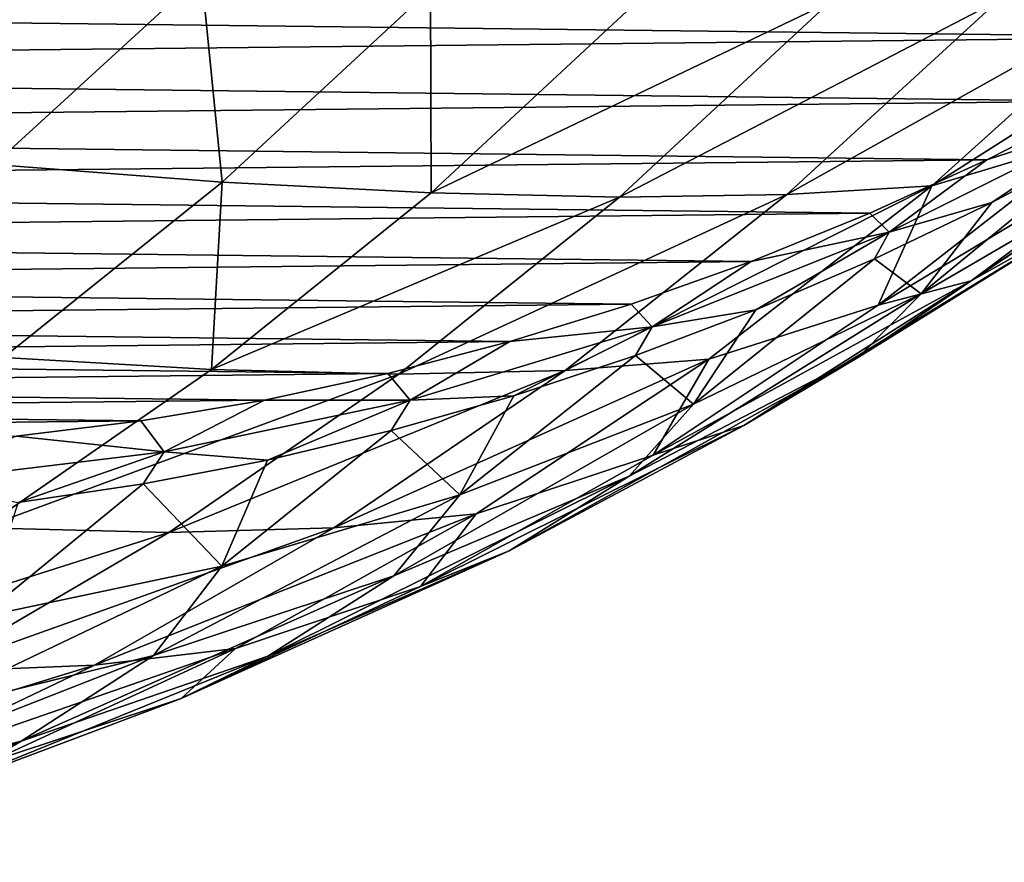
# Model space of a CAD drawing. Header units: metres. Extents: x -13 to 104, y -17 to 17.
# Tile 214 of 235: x 95.23 to 98.68, y -16 to -13.05. Entities that reach past the tile are written whole.
import ezdxf

# ---------------------------------------------------------------- set-up
doc = ezdxf.new("R2010")
doc.units = ezdxf.units.M
doc.layers.add('solid_508351', color=7, linetype='CONTINUOUS')

msp = doc.modelspace()

# ---------------------------------------------------------------- linework, layer by layer
at = {"layer": 'solid_508351'}
for points in [[(95.870682, -12.895562, -17.948011), (95.142738, -13.560781, -17.438297), (95.001732, -12.825283, -18.760115)], [(99.721603, -12.814745, -12.033873), (98.429749, -13.63509, -12.549657), (99.176186, -12.963485, -13.072319)], [(99.721603, -12.814745, -12.033873), (98.998276, -13.464411, -11.527391), (98.429749, -13.63509, -12.549657)], [(99.816269, -12.873741, -6.137924), (88.853012, -12.990318, 1.538631), (99.425316, -13.114894, -5.864179)], [(95.942612, -13.622168, -16.565304), (95.142738, -13.560781, -17.438297), (95.870682, -12.895562, -17.948011)], [(96.673187, -12.946908, -17.076855), (95.942612, -13.622168, -16.565304), (95.870682, -12.895562, -17.948011)], [(96.674683, -13.659487, -15.637309), (95.942612, -13.622168, -16.565304), (96.673187, -12.946908, -17.076855)], [(97.408188, -12.978621, -16.150913), (96.674683, -13.659487, -15.637309), (96.673187, -12.946908, -17.076855)], [(99.176186, -12.963485, -13.072319), (97.921417, -13.665856, -13.626669), (98.66272, -12.986771, -14.145731)], [(99.176186, -12.963485, -13.072319), (98.429749, -13.63509, -12.549657), (97.921417, -13.665856, -13.626669)], [(99.425316, -13.114894, -5.864179), (88.853012, -12.990318, 1.538631), (89.247353, -13.223125, 1.262512)], [(98.07177, -12.992384, -15.172476), (96.674683, -13.659487, -15.637309), (97.408188, -12.978621, -16.150913)], [(98.07177, -12.992384, -15.172476), (97.334587, -13.674584, -14.656294), (96.674683, -13.659487, -15.637309)], [(98.66272, -12.986771, -14.145731), (97.334587, -13.674584, -14.656294), (98.07177, -12.992384, -15.172476)], [(98.66272, -12.986771, -14.145731), (97.921417, -13.665856, -13.626669), (97.334587, -13.674584, -14.656294)], [(99.425316, -13.114894, -5.864179), (89.247353, -13.223125, 1.262512), (99.027367, -13.338349, -5.58553)], [(99.700066, -13.208666, -9.235649), (98.566986, -13.967905, -9.8226), (99.333038, -13.396345, -10.358999)], [(99.700066, -13.208666, -9.235649), (98.950287, -13.753761, -8.710645), (98.566986, -13.967905, -9.8226)], [(99.027367, -13.338349, -5.58553), (89.247353, -13.223125, 1.262512), (89.648354, -13.438052, 0.981727)], [(99.027367, -13.338349, -5.58553), (89.648354, -13.438052, 0.981727), (98.622574, -13.544033, -5.302088)], [(99.027367, -13.338349, -5.58553), (98.622574, -13.544033, -5.302088), (99.087837, -13.39339, -5.878953)], [(99.333038, -13.396345, -10.358999), (98.240852, -14.053337, -10.99704), (98.998276, -13.464411, -11.527391)], [(99.333038, -13.396345, -10.358999), (98.566986, -13.967905, -9.8226), (98.240852, -14.053337, -10.99704)], [(99.087837, -13.39339, -5.878953), (98.279305, -13.797465, -5.312809), (98.639412, -13.693505, -5.837071)], [(98.622574, -13.544033, -5.302088), (98.279305, -13.797465, -5.312809), (99.087837, -13.39339, -5.878953)], [(99.087837, -13.39339, -5.878953), (98.639412, -13.693505, -5.837071), (99.044067, -13.478438, -6.120412)], [(98.622574, -13.544033, -5.302088), (89.648354, -13.438052, 0.981727), (90.056007, -13.63508, 0.696286)], [(98.998276, -13.464411, -11.527391), (98.240852, -14.053337, -10.99704), (98.429749, -13.63509, -12.549657)], [(99.044067, -13.478438, -6.120412), (98.392197, -14.013348, -6.966797), (99.167122, -13.561428, -7.509408)], [(99.044067, -13.478438, -6.120412), (98.639412, -13.693505, -5.837071), (98.392197, -14.013348, -6.966797)], [(98.622574, -13.544033, -5.302088), (90.056007, -13.63508, 0.696286), (98.212341, -13.731208, -5.014843)], [(98.622574, -13.544033, -5.302088), (98.212341, -13.731208, -5.014843), (98.279305, -13.797465, -5.312809)], [(95.942612, -13.622168, -16.565304), (95.176598, -14.236098, -16.028933), (95.142738, -13.560781, -17.438297)], [(99.167122, -13.561428, -7.509408), (98.171944, -14.235528, -8.165645), (98.950287, -13.753761, -8.710645)], [(99.167122, -13.561428, -7.509408), (98.392197, -14.013348, -6.966797), (98.171944, -14.235528, -8.165645)], [(95.90538, -14.278683, -15.098639), (95.176598, -14.236098, -16.028933), (95.942612, -13.622168, -16.565304)], [(96.674683, -13.659487, -15.637309), (95.90538, -14.278683, -15.098639), (95.942612, -13.622168, -16.565304)], [(98.212341, -13.731208, -5.014843), (90.056007, -13.63508, 0.696286), (90.468903, -13.813536, 0.40717)], [(97.334587, -13.674584, -14.656294), (95.90538, -14.278683, -15.098639), (96.674683, -13.659487, -15.637309)], [(98.429749, -13.63509, -12.549657), (97.144096, -14.281995, -13.082382), (97.921417, -13.665856, -13.626669)], [(98.429749, -13.63509, -12.549657), (97.647408, -14.242758, -12.001856), (97.144096, -14.281995, -13.082382)], [(98.240852, -14.053337, -10.99704), (97.647408, -14.242758, -12.001856), (98.429749, -13.63509, -12.549657)], [(97.334587, -13.674584, -14.656294), (96.561409, -14.29456, -14.114906), (95.90538, -14.278683, -15.098639)], [(97.921417, -13.665856, -13.626669), (96.561409, -14.29456, -14.114906), (97.334587, -13.674584, -14.656294)], [(97.921417, -13.665856, -13.626669), (97.144096, -14.281995, -13.082382), (96.561409, -14.29456, -14.114906)], [(98.639412, -13.693505, -5.837071), (98.228622, -13.890474, -5.549434), (98.392197, -14.013348, -6.966797)], [(98.279305, -13.797465, -5.312809), (98.228622, -13.890474, -5.549434), (98.639412, -13.693505, -5.837071)], [(98.212341, -13.731208, -5.014843), (90.468903, -13.813536, 0.40717), (97.796692, -13.899888, -4.723804)], [(98.212341, -13.731208, -5.014843), (97.796692, -13.899888, -4.723804), (98.279305, -13.797465, -5.312809)], [(98.950287, -13.753761, -8.710645), (97.770752, -14.474285, -9.265071), (98.566986, -13.967905, -9.8226)], [(98.950287, -13.753761, -8.710645), (98.171944, -14.235528, -8.165645), (97.770752, -14.474285, -9.265071)], [(98.279305, -13.797465, -5.312809), (97.448891, -14.128913, -4.731352), (97.812241, -14.069085, -5.257881)], [(97.796692, -13.899888, -4.723804), (97.448891, -14.128913, -4.731352), (98.279305, -13.797465, -5.312809)], [(98.279305, -13.797465, -5.312809), (97.812241, -14.069085, -5.257881), (98.228622, -13.890474, -5.549434)], [(97.796692, -13.899888, -4.723804), (90.468903, -13.813536, 0.40717), (90.886971, -13.973379, 0.114437)], [(97.796692, -13.899888, -4.723804), (90.886971, -13.973379, 0.114437), (97.37616, -14.049838, -4.42934)], [(97.796692, -13.899888, -4.723804), (97.37616, -14.049838, -4.42934), (97.448891, -14.128913, -4.731352)], [(98.228622, -13.890474, -5.549434), (97.593719, -14.399371, -6.407697), (98.392197, -14.013348, -6.966797)], [(98.228622, -13.890474, -5.549434), (97.812241, -14.069085, -5.257881), (97.593719, -14.399371, -6.407697)], [(98.566986, -13.967905, -9.8226), (97.452759, -14.578866, -10.44521), (98.240852, -14.053337, -10.99704)], [(98.566986, -13.967905, -9.8226), (97.770752, -14.474285, -9.265071), (97.452759, -14.578866, -10.44521)], [(97.37616, -14.049838, -4.42934), (90.886971, -13.973379, 0.114437), (91.309471, -14.114334, -0.1814)], [(98.392197, -14.013348, -6.966797), (97.368629, -14.651746, -7.60316), (98.171944, -14.235528, -8.165645)], [(98.392197, -14.013348, -6.966797), (97.593719, -14.399371, -6.407697), (97.368629, -14.651746, -7.60316)], [(97.37616, -14.049838, -4.42934), (91.309471, -14.114334, -0.1814), (96.951134, -14.18094, -4.131737)], [(97.37616, -14.049838, -4.42934), (96.951134, -14.18094, -4.131737), (97.448891, -14.128913, -4.731352)], [(97.812241, -14.069085, -5.257881), (97.390823, -14.229102, -4.962796), (97.593719, -14.399371, -6.407697)], [(97.448891, -14.128913, -4.731352), (97.390823, -14.229102, -4.962796), (97.812241, -14.069085, -5.257881)], [(98.240852, -14.053337, -10.99704), (97.452759, -14.578866, -10.44521), (97.647408, -14.242758, -12.001856)], [(96.951134, -14.18094, -4.131737), (91.309471, -14.114334, -0.1814), (91.73629, -14.236369, -0.480262)], [(97.448891, -14.128913, -4.731352), (96.60099, -14.385986, -4.13764), (96.964912, -14.370313, -4.66457)], [(96.951134, -14.18094, -4.131737), (96.60099, -14.385986, -4.13764), (97.448891, -14.128913, -4.731352)], [(97.448891, -14.128913, -4.731352), (96.964912, -14.370313, -4.66457), (97.390823, -14.229102, -4.962796)], [(96.951134, -14.18094, -4.131737), (91.73629, -14.236369, -0.480262), (96.522858, -14.29278, -3.831855)], [(96.951134, -14.18094, -4.131737), (96.522858, -14.29278, -3.831855), (96.60099, -14.385986, -4.13764)], [(96.522858, -14.29278, -3.831855), (91.73629, -14.236369, -0.480262), (92.166138, -14.339097, -0.781246)], [(95.90538, -14.278683, -15.098639), (95.10376, -14.833413, -14.537333), (95.176598, -14.236098, -16.028933)], [(97.647408, -14.242758, -12.001856), (96.334335, -14.83235, -12.515379), (97.144096, -14.281995, -13.082382)], [(97.647408, -14.242758, -12.001856), (96.832832, -14.78364, -11.431486), (96.334335, -14.83235, -12.515379)], [(97.390823, -14.229102, -4.962796), (96.775444, -14.717684, -5.834738), (97.593719, -14.399371, -6.407697)], [(97.390823, -14.229102, -4.962796), (96.964912, -14.370313, -4.66457), (96.775444, -14.717684, -5.834738)], [(97.452759, -14.578866, -10.44521), (96.832832, -14.78364, -11.431486), (97.647408, -14.242758, -12.001856)], [(98.171944, -14.235528, -8.165645), (96.948051, -14.913123, -8.689013), (97.770752, -14.474285, -9.265071)], [(98.171944, -14.235528, -8.165645), (97.368629, -14.651746, -7.60316), (96.948051, -14.913123, -8.689013)], [(96.561409, -14.29456, -14.114906), (95.10376, -14.833413, -14.537333), (95.90538, -14.278683, -15.098639)], [(97.144096, -14.281995, -13.082382), (95.755745, -14.849492, -13.550776), (96.561409, -14.29456, -14.114906)], [(97.144096, -14.281995, -13.082382), (96.334335, -14.83235, -12.515379), (95.755745, -14.849492, -13.550776)], [(96.522858, -14.29278, -3.831855), (92.166138, -14.339097, -0.781246), (96.091461, -14.385358, -3.529786)], [(96.561409, -14.29456, -14.114906), (95.755745, -14.849492, -13.550776), (95.10376, -14.833413, -14.537333)], [(96.522858, -14.29278, -3.831855), (96.091461, -14.385358, -3.529786), (96.60099, -14.385986, -4.13764)], [(96.091461, -14.385358, -3.529786), (92.166138, -14.339097, -0.781246), (92.598938, -14.422515, -1.084297)], [(96.091461, -14.385358, -3.529786), (92.598938, -14.422515, -1.084297), (95.657402, -14.458547, -3.225854)], [(96.091461, -14.385358, -3.529786), (95.657402, -14.458547, -3.225854), (95.740044, -14.567332, -3.534801)], [(96.091461, -14.385358, -3.529786), (95.740044, -14.567332, -3.534801), (96.60099, -14.385986, -4.13764)], [(96.60099, -14.385986, -4.13764), (95.740044, -14.567332, -3.534801), (96.101883, -14.595597, -4.060275)], [(96.60099, -14.385986, -4.13764), (96.101883, -14.595597, -4.060275), (96.535072, -14.492532, -4.363597)], [(96.964912, -14.370313, -4.66457), (96.535072, -14.492532, -4.363597), (96.775444, -14.717684, -5.834738)], [(96.60099, -14.385986, -4.13764), (96.535072, -14.492532, -4.363597), (96.964912, -14.370313, -4.66457)], [(97.593719, -14.399371, -6.407697), (96.544044, -15.000499, -7.02578), (97.368629, -14.651746, -7.60316)], [(97.593719, -14.399371, -6.407697), (96.775444, -14.717684, -5.834738), (96.544044, -15.000499, -7.02578)], [(95.657402, -14.458547, -3.225854), (92.598938, -14.422515, -1.084297), (93.033813, -14.486444, -1.388799)], [(95.657402, -14.458547, -3.225854), (93.033813, -14.486444, -1.388799), (95.221382, -14.512259, -2.92055)], [(95.657402, -14.458547, -3.225854), (95.221382, -14.512259, -2.92055), (95.740044, -14.567332, -3.534801)], [(97.770752, -14.474285, -9.265071), (96.637543, -15.038628, -9.874389), (97.452759, -14.578866, -10.44521)], [(97.770752, -14.474285, -9.265071), (96.948051, -14.913123, -8.689013), (96.637543, -15.038628, -9.874389)], [(95.221382, -14.512259, -2.92055), (94.87059, -14.671996, -2.926006), (95.740044, -14.567332, -3.534801)], [(96.535072, -14.492532, -4.363597), (95.941231, -14.966787, -5.250612), (96.775444, -14.717684, -5.834738)], [(96.535072, -14.492532, -4.363597), (96.101883, -14.595597, -4.060275), (95.941231, -14.966787, -5.250612)], [(95.740044, -14.567332, -3.534801), (94.87059, -14.671996, -2.926006), (95.227737, -14.743747, -3.44819)], [(95.740044, -14.567332, -3.534801), (95.227737, -14.743747, -3.44819), (95.665916, -14.679372, -3.755005)], [(95.740044, -14.567332, -3.534801), (95.665916, -14.679372, -3.755005), (96.101883, -14.595597, -4.060275)], [(97.452759, -14.578866, -10.44521), (96.637543, -15.038628, -9.874389), (96.832832, -14.78364, -11.431486)], [(96.101883, -14.595597, -4.060275), (95.665916, -14.679372, -3.755005), (95.941231, -14.966787, -5.250612)], [(97.368629, -14.651746, -7.60316), (96.102737, -15.282371, -8.097116), (96.948051, -14.913123, -8.689013)], [(97.368629, -14.651746, -7.60316), (96.544044, -15.000499, -7.02578), (96.102737, -15.282371, -8.097116)], [(95.665916, -14.679372, -3.755005), (95.094986, -15.145511, -4.658069), (95.941231, -14.966787, -5.250612)], [(95.665916, -14.679372, -3.755005), (95.227737, -14.743747, -3.44819), (95.094986, -15.145511, -4.658069)], [(96.775444, -14.717684, -5.834738), (95.701988, -15.280183, -6.436163), (96.544044, -15.000499, -7.02578)], [(96.775444, -14.717684, -5.834738), (95.941231, -14.966787, -5.250612), (95.701988, -15.280183, -6.436163)], [(96.832832, -14.78364, -11.431486), (95.495857, -15.314384, -11.928268), (96.334335, -14.83235, -12.515379)], [(96.832832, -14.78364, -11.431486), (95.989845, -15.255198, -10.841223), (95.495857, -15.314384, -11.928268)], [(96.637543, -15.038628, -9.874389), (95.989845, -15.255198, -10.841223), (96.832832, -14.78364, -11.431486)], [(95.755745, -14.849492, -13.550776), (94.273422, -15.321174, -13.955929), (95.10376, -14.833413, -14.537333)], [(96.334335, -14.83235, -12.515379), (94.921272, -15.336854, -12.966472), (95.755745, -14.849492, -13.550776)], [(96.334335, -14.83235, -12.515379), (95.495857, -15.314384, -11.928268), (94.921272, -15.336854, -12.966472)], [(95.755745, -14.849492, -13.550776), (94.921272, -15.336854, -12.966472), (94.273422, -15.321174, -13.955929)], [(96.948051, -14.913123, -8.689013), (95.798882, -15.430547, -9.287154), (96.637543, -15.038628, -9.874389)], [(96.948051, -14.913123, -8.689013), (96.102737, -15.282371, -8.097116), (95.798882, -15.430547, -9.287154)], [(95.941231, -14.966787, -5.250612), (94.846329, -15.489508, -5.837025), (95.701988, -15.280183, -6.436163)], [(95.941231, -14.966787, -5.250612), (95.094986, -15.145511, -4.658069), (94.846329, -15.489508, -5.837025)], [(96.544044, -15.000499, -7.02578), (95.238739, -15.580305, -7.492139), (96.102737, -15.282371, -8.097116)], [(96.544044, -15.000499, -7.02578), (95.701988, -15.280183, -6.436163), (95.238739, -15.580305, -7.492139)], [(96.637543, -15.038628, -9.874389), (95.798882, -15.430547, -9.287154), (95.989845, -15.255198, -10.841223)], [(95.701988, -15.280183, -6.436163), (94.3601, -15.805536, -6.876908), (95.238739, -15.580305, -7.492139)], [(95.701988, -15.280183, -6.436163), (94.846329, -15.489508, -5.837025), (94.3601, -15.805536, -6.876908)], [(95.989845, -15.255198, -10.841223), (94.632523, -15.72588, -11.323757), (95.495857, -15.314384, -11.928268)], [(95.989845, -15.255198, -10.841223), (95.122406, -15.655223, -10.233832), (94.632523, -15.72588, -11.323757)], [(96.102737, -15.282371, -8.097116), (94.940567, -15.752856, -8.686153), (95.798882, -15.430547, -9.287154)], [(96.102737, -15.282371, -8.097116), (95.238739, -15.580305, -7.492139), (94.940567, -15.752856, -8.686153)], [(95.798882, -15.430547, -9.287154), (95.122406, -15.655223, -10.233832), (95.989845, -15.255198, -10.841223)], [(95.495857, -15.314384, -11.928268), (94.061783, -15.754429, -12.36465), (94.921272, -15.336854, -12.966472)], [(95.495857, -15.314384, -11.928268), (94.632523, -15.72588, -11.323757), (94.061783, -15.754429, -12.36465)], [(95.798882, -15.430547, -9.287154), (94.940567, -15.752856, -8.686153), (95.122406, -15.655223, -10.233832)], [(95.238739, -15.580305, -7.492139), (94.06646, -16.004103, -8.0741), (94.940567, -15.752856, -8.686153)], [(95.238739, -15.580305, -7.492139), (94.3601, -15.805536, -6.876908), (94.06646, -16.004103, -8.0741)]]:
    msp.add_3dface(points, dxfattribs=at)

doc.saveas('drawing.dxf')
